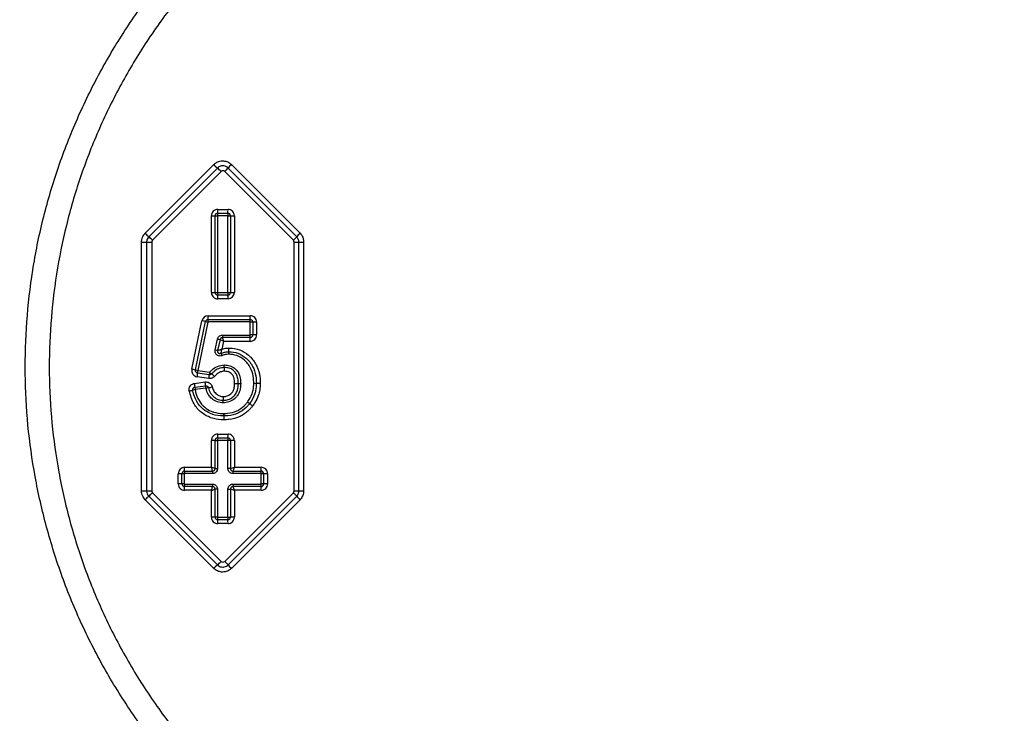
# Model space of a CAD drawing. Extents: x 0 to 4205, y 0 to 2970.
# Tile 30 of 68: x 3186 to 3378, y 707 to 843. Entities that reach past the tile are written whole.
import ezdxf

# ---------------------------------------------------------------- set-up
doc = ezdxf.new("R2010")
doc.units = 0
doc.header["$LTSCALE"] = 5
doc.layers.get('0').update_dxf_attribs({"linetype": 'CONTINUOUS'})

msp = doc.modelspace()

# ---------------------------------------------------------------- linework, layer by layer
at = {"color": 8, "linetype": 'CONTINUOUS'}
for p, q in [((3210.27, 801.3), (3223.71, 814.75)), ((3224.42, 814.07), (3210.98, 800.61)), ((3239.94, 800.61), (3226.5, 814.07)), ((3227.15, 814.75), (3240.59, 801.3)), ((3225.14, 813.38), (3211.7, 799.93)), ((3239.29, 799.93), (3225.85, 813.38)), ((3224.5, 805.97), (3226.49, 805.97)), ((3223.25, 789.72), (3223.25, 804.72)), ((3223.25, 804.72), (3223.95, 804.72)), ((3223.95, 804.72), (3224.43, 804.72)), ((3223.95, 789.72), (3223.95, 804.72)), ((3224.43, 804.72), (3224.43, 789.72)), ((3226.45, 804.74), (3224.45, 804.74)), ((3224.47, 805.23), (3226.47, 805.23)), ((3226.47, 789.72), (3226.47, 804.72)), ((3226.47, 804.72), (3226.98, 804.72)), ((3226.98, 804.72), (3226.98, 789.72)), ((3226.98, 804.72), (3227.74, 804.72)), ((3227.74, 804.72), (3227.74, 789.72)), ((3209.55, 750.86), (3209.55, 799.58)), ((3209.55, 799.58), (3210.56, 799.58)), ((3210.56, 799.58), (3210.56, 750.86)), ((3210.56, 799.58), (3211.56, 799.58)), ((3211.56, 799.58), (3211.56, 750.86)), ((3239.43, 799.58), (3240.37, 799.58)), ((3239.43, 750.86), (3239.43, 799.58)), ((3240.37, 799.58), (3241.3, 799.58)), ((3240.37, 750.86), (3240.37, 799.58)), ((3241.3, 799.58), (3241.3, 750.86)), ((3223.25, 789.72), (3223.95, 789.72)), ((3223.95, 789.72), (3224.43, 789.72)), ((3224.45, 789.69), (3226.45, 789.69)), ((3226.47, 789.2), (3224.47, 789.2)), ((3226.47, 789.72), (3226.98, 789.72)), ((3226.98, 789.72), (3227.74, 789.72)), ((3226.49, 788.47), (3224.5, 788.47)), ((3222.61, 785.16), (3230.84, 785.16)), ((3219.41, 774.68), (3221.39, 784.17)), ((3220.1, 774.53), (3222.08, 784.02)), ((3222.54, 783.92), (3220.56, 774.43)), ((3230.8, 783.93), (3222.56, 783.93)), ((3222.58, 784.42), (3230.81, 784.42)), ((3230.82, 781.38), (3230.82, 783.91)), ((3231.32, 783.91), (3230.82, 783.91)), ((3231.32, 783.91), (3231.32, 781.38)), ((3232.09, 783.91), (3231.32, 783.91)), ((3232.09, 783.91), (3232.09, 781.38)), ((3225.39, 781.36), (3230.8, 781.36)), ((3230.81, 780.87), (3225.41, 780.87)), ((3231.32, 781.38), (3230.82, 781.38)), ((3232.09, 781.38), (3231.32, 781.38)), ((3223.97, 778.45), (3224.43, 780.59)), ((3224.93, 780.48), (3224.46, 778.35)), ((3225.63, 780.13), (3225.3, 778.62)), ((3230.84, 780.13), (3225.63, 780.13)), ((3226.64, 777.6), (3226.53, 777.6)), ((3222.75, 772.87), (3220.46, 773.2)), ((3222.83, 773.6), (3220.53, 773.92)), ((3220.58, 774.41), (3222.88, 774.09)), ((3219.95, 771.91), (3222.03, 772.18)), ((3220.02, 771.18), (3222.09, 771.45)), ((3231.55, 771.98), (3231.54, 772.13)), ((3222.14, 770.96), (3220.06, 770.69)), ((3230.31, 768.24), (3230.39, 768.35)), ((3225.64, 766.01), (3225.82, 766.01)), ((3224.5, 761.97), (3226.49, 761.97)), ((3223.25, 755.47), (3223.25, 760.72)), ((3223.95, 760.72), (3223.25, 760.72)), ((3223.95, 760.72), (3224.43, 760.72)), ((3223.95, 755.22), (3223.95, 760.72)), ((3224.43, 760.72), (3224.43, 755.22)), ((3226.45, 760.74), (3224.45, 760.74)), ((3224.47, 761.23), (3226.47, 761.23)), ((3226.47, 755.22), (3226.47, 760.72)), ((3226.98, 760.72), (3226.47, 760.72)), ((3226.98, 760.72), (3226.98, 755.22)), ((3227.74, 760.72), (3226.98, 760.72)), ((3227.74, 760.72), (3227.74, 755.47)), ((3216.75, 752.22), (3216.75, 754.22)), ((3217.46, 754.22), (3216.75, 754.22)), ((3217.93, 754.22), (3217.46, 754.22)), ((3217.46, 752.22), (3217.46, 754.22)), ((3217.93, 754.22), (3217.93, 752.22)), ((3223.45, 754.24), (3217.96, 754.24)), ((3217.98, 754.73), (3223.46, 754.73)), ((3218, 755.47), (3223.25, 755.47)), ((3223.95, 755.22), (3224.43, 755.22)), ((3226.98, 755.22), (3226.47, 755.22)), ((3232.94, 754.24), (3227.45, 754.24)), ((3227.47, 754.73), (3232.96, 754.73)), ((3227.74, 755.47), (3232.99, 755.47)), ((3233.47, 754.22), (3232.97, 754.22)), ((3232.97, 752.22), (3232.97, 754.22)), ((3233.47, 754.22), (3233.47, 752.22)), ((3234.24, 754.22), (3233.47, 754.22)), ((3234.24, 754.22), (3234.24, 752.22)), ((3217.46, 752.22), (3216.75, 752.22)), ((3217.93, 752.22), (3217.46, 752.22)), ((3217.96, 752.19), (3223.45, 752.19)), ((3227.45, 752.19), (3232.94, 752.19)), ((3233.47, 752.22), (3232.97, 752.22)), ((3234.24, 752.22), (3233.47, 752.22)), ((3209.55, 750.86), (3210.56, 750.86)), ((3210.56, 750.86), (3211.56, 750.86)), ((3211.7, 750.5), (3225.14, 737.05)), ((3223.46, 751.7), (3217.98, 751.7)), ((3223.25, 750.97), (3218, 750.97)), ((3223.25, 745.72), (3223.25, 750.97)), ((3224.43, 751.21), (3223.95, 751.21)), ((3223.95, 745.72), (3223.95, 751.21)), ((3224.43, 751.21), (3224.43, 745.72)), ((3225.85, 737.05), (3239.29, 750.5)), ((3226.47, 745.72), (3226.47, 751.21)), ((3226.47, 751.21), (3226.98, 751.21)), ((3226.98, 751.21), (3226.98, 745.72)), ((3232.96, 751.7), (3227.47, 751.7)), ((3232.99, 750.97), (3227.74, 750.97)), ((3227.74, 750.97), (3227.74, 745.72)), ((3239.43, 750.86), (3240.37, 750.86)), ((3240.37, 750.86), (3241.3, 750.86)), ((3223.71, 735.68), (3210.27, 749.13)), ((3210.98, 749.82), (3224.42, 736.36)), ((3226.5, 736.36), (3239.94, 749.82)), ((3240.59, 749.13), (3227.15, 735.68)), ((3223.95, 745.72), (3223.25, 745.72)), ((3224.43, 745.72), (3223.95, 745.72)), ((3224.45, 745.69), (3226.45, 745.69)), ((3226.47, 745.2), (3224.47, 745.2)), ((3226.49, 744.47), (3224.5, 744.47)), ((3226.47, 745.72), (3226.98, 745.72)), ((3227.74, 745.72), (3226.98, 745.72))]:
    msp.add_line(p, q, dxfattribs=at)
at = {"color": 7, "linetype": 'CONTINUOUS'}
for radius in [170.17, 168]:
    msp.add_arc((3323.07, 775.22), radius, 90, 270, dxfattribs=at)
at = {"color": 8, "linetype": 'CONTINUOUS'}
for centre, radius, start, end in [((3233.64, 824.45), 13.89, 224.3113, 228.4052), ((3215.26, 803.74), 13.81, 44.3093, 48.4272), ((3217.73, 821.74), 11.66, 314.1636, 318.8044), ((3235.26, 806.4), 11.65, 134.171, 138.8169), ((3225.49, 813.03), 0.497, 44.8839, 135.1161), ((3224.5, 804.72), 1.25, 90.0193, 180.0299), ((3218.28, 805.83), 6.22, 354.4845, 1.2602), ((3220.27, 805.83), 6.22, 354.4845, 1.2602), ((3226.49, 804.72), 1.25, 359.9701, 89.9753), ((3224.47, 804.72), 0.515, 90.0304, 180.0094), ((3224.45, 804.72), 0.0253, 90.0884, 179.3685), ((3228.61, 804.83), 4.16, 174.5015, 181.2625), ((3230.6, 804.83), 4.16, 174.5015, 181.2625), ((3226.45, 804.72), 0.0252, 0.3569, 90.1862), ((3226.47, 804.72), 0.515, 359.9697, 89.9905), ((3220.11, 810.91), 13.76, 224.307, 228.439), ((3201.76, 790.23), 13.89, 44.3067, 48.4003), ((3231.17, 808.28), 11.65, 314.171, 318.8169), ((3248.71, 792.93), 11.66, 134.1636, 138.8044), ((3212.06, 799.58), 0.498, 135.0491, 180.0035), ((3238.93, 799.57), 0.499, 0.0596, 44.9209), ((3224.5, 789.71), 1.25, 179.9699, 269.97), ((3224.47, 789.72), 0.515, 179.9907, 269.943), ((3224.45, 789.72), 0.0253, 180.0835, 269.9165), ((3228.61, 789.6), 4.16, 178.7398, 185.4962), ((3218.28, 788.6), 6.22, 358.7383, 5.517), ((3226.45, 789.72), 0.0252, 269.8141, 0.1859), ((3230.61, 789.6), 4.16, 178.7398, 185.4962), ((3226.47, 789.72), 0.515, 270.0362, 0.0302), ((3220.28, 788.6), 6.22, 358.7383, 5.517), ((3226.49, 789.71), 1.25, 270.0355, 0.0301), ((3222.6, 783.92), 1.24, 89.9814, 168.2894), ((3216.43, 785.02), 6.18, 354.4713, 1.292), ((3224.66, 785.02), 6.18, 354.4713, 1.292), ((3230.84, 783.92), 1.24, 359.8866, 90.053), ((3216.01, 757.74), 26.97, 76.9919, 78.495), ((3226.38, 802.74), 19.21, 257.0694, 258.4761), ((3226.72, 784.03), 4.16, 174.5015, 181.2625), ((3234.95, 784.03), 4.16, 174.5015, 181.2625), ((3229.55, 781.26), 4.16, 178.7375, 185.4985), ((3218.11, 778.24), 7.76, 14.1147, 19.7914), ((3234.95, 781.26), 4.16, 178.7375, 185.4985), ((3224.66, 780.27), 6.18, 358.708, 5.5287), ((3230.84, 781.37), 1.24, 269.947, 0.1134), ((3229.17, 801.7), 21.64, 257.3637, 258.7064), ((3217.33, 764.37), 17.81, 62.2201, 64.7432), ((3229.01, 800.98), 23.08, 257.3791, 258.6383), ((3229.23, 779), 4.28, 196.4358, 202.9098), ((3220.63, 774.43), 1.24, 168.1203, 262.0287), ((3213.81, 747.17), 28.08, 77.0405, 78.4841), ((3223.98, 791.28), 17.19, 256.9581, 258.5308), ((3214.38, 774.19), 6.16, 350.6916, 357.5044), ((3224.62, 773.75), 4.1, 170.6938, 177.517), ((3216.66, 773.87), 6.17, 350.7096, 357.505), ((3226.94, 773.42), 4.12, 170.7144, 177.4964), ((3227.48, 779.12), 6.81, 227.666, 231.9027), ((3216.98, 765.73), 10.21, 47.6644, 51.9022), ((3213.88, 770.98), 6.15, 1.8562, 8.6847), ((3224.14, 771.31), 4.12, 181.8969, 188.6771), ((3215.92, 771.24), 6.17, 1.8839, 8.6791), ((3226.19, 771.58), 4.1, 181.8552, 188.6858), ((3216.4, 801.8), 31.38, 281.5012, 282.8903), ((3213.69, 799.33), 29.35, 280.2085, 281.5896), ((3223.8, 749.89), 21.11, 100.2297, 101.5096), ((3227.05, 749.55), 21.94, 101.5512, 102.8754), ((3224.5, 760.72), 1.25, 90.0255, 180.0346), ((3218.28, 761.83), 6.22, 354.483, 1.2617), ((3220.28, 761.83), 6.22, 354.483, 1.2617), ((3226.49, 760.72), 1.25, 359.9654, 89.969), ((3224.47, 760.72), 0.515, 90.057, 180.0093), ((3224.45, 760.72), 0.0253, 90.0835, 179.9165), ((3228.61, 760.83), 4.16, 174.5038, 181.2602), ((3230.61, 760.83), 4.16, 174.5038, 181.2602), ((3226.45, 760.72), 0.0252, 359.8141, 90.1859), ((3226.47, 760.72), 0.515, 359.9698, 89.9638), ((3218, 754.22), 1.25, 90.0365, 180.0291), ((3217.98, 754.22), 0.515, 90.0439, 180.0357), ((3217.96, 754.22), 0.0252, 89.9276, 180.0724), ((3222.19, 754.33), 4.23, 174.5611, 181.2029), ((3211.8, 755.33), 6.2, 354.4834, 1.2799), ((3216.33, 734.37), 22.2, 69.9269, 71.8575), ((3215.97, 752.91), 7.71, 13.6355, 19.3327), ((3227.61, 754.33), 4.16, 174.5038, 181.2602), ((3220.76, 775.87), 21.56, 286.7675, 288.8923), ((3231.61, 754.33), 4.16, 174.5038, 181.2602), ((3221.26, 757.45), 6.78, 336.3814, 343.0045), ((3237.1, 754.33), 4.16, 174.5038, 181.2602), ((3232.94, 754.22), 0.0251, 359.7014, 90.0277), ((3226.81, 755.33), 6.18, 354.4713, 1.292), ((3232.96, 754.22), 0.515, 359.9832, 89.9505), ((3232.99, 754.22), 1.25, 359.9654, 89.9745), ((3218, 752.21), 1.25, 179.9646, 269.9698), ((3217.98, 752.22), 0.515, 179.9377, 269.9827), ((3217.96, 752.22), 0.0252, 179.9276, 270.0724), ((3222.19, 752.1), 4.23, 178.7949, 185.4411), ((3227.6, 752.1), 4.16, 178.7375, 185.4985), ((3231.61, 752.1), 4.16, 178.7375, 185.4985), ((3232.94, 752.22), 0.0251, 269.9723, 0.2986), ((3237.1, 752.1), 4.16, 178.7375, 185.4985), ((3232.96, 752.22), 0.515, 270.0228, 0.0435), ((3232.99, 752.21), 1.25, 270.0193, 0.0409), ((3201.76, 760.2), 13.89, 311.5997, 315.6933), ((3212.06, 750.86), 0.498, 179.9965, 224.9509), ((3211.8, 751.1), 6.2, 358.7201, 5.5166), ((3215.97, 753.52), 7.71, 340.6673, 346.3645), ((3216.63, 771.22), 21.31, 288.1022, 290.1133), ((3220.76, 730.56), 21.56, 71.1077, 73.2325), ((3221.22, 748.97), 6.82, 17.0121, 23.6021), ((3226.81, 751.11), 6.18, 358.708, 5.5287), ((3238.93, 750.86), 0.499, 315.0791, 359.9404), ((3231.17, 742.15), 11.65, 41.1831, 45.829), ((3220.11, 739.52), 13.76, 131.561, 135.693), ((3248.71, 757.5), 11.66, 221.1956, 225.8364), ((3224.5, 745.71), 1.25, 179.9591, 269.9807), ((3224.47, 745.72), 0.515, 179.9641, 269.9696), ((3224.45, 745.72), 0.0253, 180.0835, 269.9165), ((3228.61, 745.6), 4.16, 178.7375, 185.4985), ((3218.28, 744.6), 6.22, 358.7398, 5.5155), ((3226.45, 745.72), 0.0252, 269.8141, 0.1859), ((3230.6, 745.6), 4.16, 178.7375, 185.4985), ((3226.47, 745.72), 0.515, 270.0095, 0.0568), ((3220.27, 744.6), 6.22, 358.7398, 5.5155), ((3226.49, 745.71), 1.25, 270.0247, 0.0409), ((3215.26, 746.69), 13.81, 311.5728, 315.6907), ((3225.49, 737.4), 0.497, 224.939, 315.061), ((3217.73, 728.69), 11.66, 41.1956, 45.8364), ((3233.64, 725.98), 13.89, 131.5948, 135.6887), ((3235.26, 744.03), 11.65, 221.1831, 225.829)]:
    msp.add_arc(centre, radius, start, end, dxfattribs=at)
for points, knots in [([(3323.07, 608), (3319.07, 608.08), (3311.03, 608.25), (3299.04, 609.62), (3287.15, 611.77), (3275.46, 614.78), (3263.39, 618.82), (3251.06, 624.09), (3238.61, 630.69), (3226.74, 638.31), (3215.56, 646.88), (3205.15, 656.4), (3195.56, 666.76), (3186.86, 677.89), (3179.14, 689.7), (3172.47, 702.13), (3166.85, 715.09), (3162.33, 728.47), (3158.95, 742.16), (3156.76, 756.1), (3155.75, 770.19), (3155.92, 784.31), (3157.26, 798.35), (3159.81, 812.23), (3163.52, 825.85), (3168.35, 839.13), (3174.27, 851.93), (3181.27, 864.18), (3189.28, 875.81), (3198.23, 886.74), (3208.05, 896.86), (3218.71, 906.11), (3230.12, 914.43), (3242.18, 921.78), (3254.81, 928.08), (3267.92, 933.27), (3281.43, 937.36), (3295.24, 940.28), (3309.15, 942.11), (3318.46, 942.33), (3323.07, 942.43)], [0, 0, 0, 0, 0.022892, 0.045875, 0.068888, 0.091871, 0.114765, 0.141519, 0.168369, 0.195218, 0.221972, 0.248772, 0.275667, 0.302562, 0.329362, 0.35616, 0.383053, 0.409947, 0.436745, 0.463544, 0.490439, 0.517333, 0.544132, 0.570931, 0.597825, 0.624719, 0.651518, 0.678316, 0.705209, 0.732103, 0.758901, 0.785705, 0.812604, 0.839504, 0.866307, 0.893091, 0.919971, 0.946849, 0.973632, 1, 1, 1, 1]), ([(3215.65, 898.76), (3213.95, 897.24), (3208.83, 892.67), (3200.85, 884.39), (3192.08, 873.71), (3184.24, 862.32), (3177.38, 850.32), (3171.59, 837.79), (3166.87, 824.79), (3163.23, 811.45), (3161.07, 799.61), (3159.89, 789.43), (3159.6, 783.78), (3159.46, 780.96)], [0, 0, 0, 0, 0.050838, 0.153521, 0.256567, 0.359616, 0.462298, 0.564968, 0.668005, 0.771044, 0.873717, 0.936858, 1, 1, 1, 1]), ([(3436.99, 673.13), (3423.41, 670.92), (3396.24, 666.52), (3365.53, 661.98), (3344.96, 658.78), (3334.5, 657.15), (3324, 655.79), (3313.48, 654.9), (3302.95, 654.7), (3292.57, 655.45), (3282.42, 657.18), (3272.53, 659.72), (3262.88, 663.07), (3253.56, 667.22), (3244.64, 672.15), (3236.15, 677.82), (3228.16, 684.18), (3220.75, 691.18), (3213.97, 698.79), (3207.85, 706.94), (3202.43, 715.58), (3197.77, 724.62), (3193.9, 734.02), (3190.84, 743.72), (3188.59, 753.64), (3187.18, 763.7), (3186.65, 773.83), (3186.97, 783.97), (3188.12, 794.05), (3190.12, 803.99), (3192.96, 813.72), (3196.61, 823.19), (3201.03, 832.32), (3206.19, 841.04), (3212.09, 849.29), (3218.66, 857.02), (3225.85, 864.18), (3233.61, 870.72), (3241.91, 876.58), (3250.69, 881.72), (3259.88, 886.12), (3269.39, 889.72), (3279.18, 892.5), (3289.19, 894.46), (3299.32, 895.58), (3310.4, 895.78), (3322.33, 894.99), (3335.11, 893.48), (3347.84, 891.52), (3360.54, 889.36), (3390.27, 884.7), (3415.75, 880.66), (3436.99, 877.3)], [0, 0, 0, 0, 0.064452, 0.128905, 0.145389, 0.161946, 0.178492, 0.194971, 0.211372, 0.227753, 0.243636, 0.259576, 0.275517, 0.291402, 0.307285, 0.323225, 0.339166, 0.355051, 0.370911, 0.386828, 0.402748, 0.418611, 0.434431, 0.45031, 0.466188, 0.482011, 0.4978, 0.513646, 0.529492, 0.545281, 0.561067, 0.576908, 0.592749, 0.608533, 0.624322, 0.640166, 0.65601, 0.671796, 0.687636, 0.703532, 0.719427, 0.735265, 0.751124, 0.767042, 0.782954, 0.798807, 0.818865, 0.838939, 0.859049, 0.879175, 0.899277, 1, 1, 1, 1]), ([(3436.27, 872.99), (3415.16, 876.22), (3389.82, 880.1), (3360.24, 884.59), (3347.57, 886.69), (3334.88, 888.59), (3322.14, 890.06), (3310.36, 890.83), (3299.58, 890.65), (3289.86, 889.61), (3280.26, 887.77), (3270.87, 885.11), (3261.74, 881.66), (3252.92, 877.45), (3244.48, 872.52), (3236.5, 866.91), (3229.05, 860.63), (3222.14, 853.76), (3215.82, 846.34), (3210.16, 838.43), (3205.19, 830.05), (3200.94, 821.29), (3197.43, 812.2), (3194.7, 802.85), (3192.79, 793.31), (3191.67, 783.62), (3191.37, 773.88), (3191.88, 764.15), (3193.23, 754.5), (3195.39, 744.97), (3198.34, 735.66), (3202.06, 726.63), (3206.54, 717.95), (3211.75, 709.66), (3217.63, 701.83), (3224.15, 694.53), (3231.27, 687.82), (3238.95, 681.72), (3247.1, 676.28), (3255.68, 671.55), (3264.63, 667.59), (3273.89, 664.38), (3283.38, 661.96), (3293.2, 660.29), (3303.3, 659.58), (3313.61, 659.79), (3323.92, 660.67), (3334.2, 662.01), (3344.45, 663.59), (3364.88, 666.68), (3395.52, 671.04), (3422.69, 675.31), (3436.27, 677.44)], [0, 0, 0, 0, 0.1026981, 0.1232706, 0.1438656, 0.1644458, 0.1849901, 0.2055199, 0.2211265, 0.2367911, 0.2524574, 0.2680668, 0.2836745, 0.2993387, 0.3150036, 0.3306139, 0.3461764, 0.3617953, 0.3774155, 0.3929813, 0.4085427, 0.4241608, 0.4397795, 0.4553436, 0.4709115, 0.4865357, 0.5021599, 0.5177282, 0.5333291, 0.5489852, 0.5646408, 0.5802398, 0.595879, 0.6115734, 0.6272666, 0.6429023, 0.6585603, 0.6742734, 0.6899858, 0.7056409, 0.7212928, 0.737, 0.7527073, 0.7683581, 0.7848301, 0.8013213, 0.8178917, 0.8345306, 0.8511798, 0.8677577, 0.9338791, 1, 1, 1, 1]), ([(3223.71, 814.75), (3223.85, 814.88), (3224.2, 815.18), (3224.81, 815.42), (3225.53, 815.49), (3226.25, 815.37), (3226.82, 815.06), (3227.08, 814.81), (3227.15, 814.75)], [0, 0, 0, 0, 0.1511892, 0.3660134, 0.5002357, 0.7146025, 0.9290432, 1, 1, 1, 1]), ([(3226.5, 814.07), (3226.46, 814.1), (3226.3, 814.25), (3225.95, 814.44), (3225.52, 814.51), (3225.09, 814.47), (3224.72, 814.33), (3224.51, 814.14), (3224.42, 814.07)], [0, 0, 0, 0, 0.071009, 0.285497, 0.499792, 0.633924, 0.848689, 1, 1, 1, 1]), ([(3209.55, 799.58), (3209.56, 799.72), (3209.58, 800.04), (3209.75, 800.61), (3210.01, 801.04), (3210.24, 801.26), (3210.27, 801.3)], [0, 0, 0, 0, 0.232229, 0.500752, 0.929397, 1, 1, 1, 1]), ([(3210.98, 800.61), (3210.97, 800.59), (3210.83, 800.46), (3210.68, 800.2), (3210.57, 799.86), (3210.56, 799.66), (3210.56, 799.58)], [0, 0, 0, 0, 0.07065, 0.499455, 0.767716, 1, 1, 1, 1]), ([(3240.37, 799.58), (3240.37, 799.6), (3240.36, 799.79), (3240.29, 800.09), (3240.12, 800.4), (3240, 800.55), (3239.94, 800.61)], [0, 0, 0, 0, 0.07063, 0.499318, 0.76776, 1, 1, 1, 1]), ([(3240.59, 801.3), (3240.69, 801.19), (3240.9, 800.95), (3241.18, 800.42), (3241.29, 799.94), (3241.3, 799.62), (3241.3, 799.58)], [0, 0, 0, 0, 0.2321587, 0.5004976, 0.9294292, 1, 1, 1, 1]), ([(3222.08, 784.02), (3222.1, 784.07), (3222.13, 784.18), (3222.25, 784.31), (3222.4, 784.41), (3222.52, 784.42), (3222.58, 784.42)], [0, 0, 0, 0, 0.247758, 0.495598, 0.741586, 1, 1, 1, 1]), ([(3222.56, 783.93), (3222.56, 783.93), (3222.56, 783.93), (3222.55, 783.93), (3222.55, 783.93), (3222.54, 783.93), (3222.54, 783.92), (3222.54, 783.92)], [0, 0, 0, 0, 0.0551328, 0.279705, 0.5037962, 0.738396, 1, 1, 1, 1]), ([(3230.82, 783.91), (3230.82, 783.91), (3230.82, 783.92), (3230.81, 783.92), (3230.81, 783.93), (3230.81, 783.93), (3230.8, 783.93), (3230.8, 783.93), (3230.8, 783.93), (3230.8, 783.93)], [0, 0, 0, 0, 0.094801, 0.32055, 0.504058, 0.540413, 0.723092, 0.949104, 1, 1, 1, 1]), ([(3230.81, 784.42), (3230.87, 784.42), (3230.99, 784.41), (3231.14, 784.32), (3231.26, 784.19), (3231.32, 784.05), (3231.32, 783.95), (3231.32, 783.91)], [0, 0, 0, 0, 0.215553, 0.43137, 0.644878, 0.857647, 1, 1, 1, 1]), ([(3224.43, 780.59), (3224.43, 780.59), (3224.46, 780.69), (3224.54, 780.9), (3224.73, 781.11), (3224.95, 781.26), (3225.16, 781.34), (3225.33, 781.35), (3225.39, 781.36)], [0, 0, 0, 0, 0.002232, 0.251077, 0.499721, 0.617791, 0.868018, 1, 1, 1, 1]), ([(3225.41, 780.87), (3225.38, 780.86), (3225.29, 780.86), (3225.19, 780.82), (3225.08, 780.74), (3224.98, 780.64), (3224.95, 780.53), (3224.93, 780.48)], [0, 0, 0, 0, 0.132379, 0.382545, 0.50045, 0.748898, 1, 1, 1, 1]), ([(3230.8, 781.36), (3230.8, 781.36), (3230.8, 781.36), (3230.81, 781.36), (3230.81, 781.36), (3230.81, 781.36), (3230.82, 781.37), (3230.82, 781.37), (3230.82, 781.38), (3230.82, 781.38)], [0, 0, 0, 0, 0.095196, 0.318361, 0.499608, 0.54091, 0.717502, 0.948761, 1, 1, 1, 1]), ([(3231.32, 781.38), (3231.32, 781.32), (3231.31, 781.2), (3231.22, 781.05), (3231.09, 780.93), (3230.95, 780.87), (3230.85, 780.87), (3230.81, 780.87)], [0, 0, 0, 0, 0.215886, 0.431573, 0.64528, 0.857786, 1, 1, 1, 1]), ([(3225.28, 777.33), (3225.17, 777.3), (3224.95, 777.24), (3224.62, 777.29), (3224.32, 777.44), (3224.1, 777.68), (3223.96, 777.98), (3223.93, 778.25), (3223.96, 778.41), (3223.97, 778.45)], [0, 0, 0, 0, 0.16555, 0.322819, 0.464116, 0.624115, 0.778903, 0.934007, 1, 1, 1, 1]), ([(3224.46, 778.35), (3224.46, 778.33), (3224.44, 778.25), (3224.45, 778.11), (3224.52, 777.96), (3224.64, 777.84), (3224.78, 777.77), (3224.95, 777.74), (3225.06, 777.77), (3225.12, 777.79)], [0, 0, 0, 0, 0.066816, 0.222098, 0.376301, 0.535401, 0.676038, 0.833006, 1, 1, 1, 1]), ([(3224.46, 778.35), (3224.48, 778.35), (3224.54, 778.37), (3224.67, 778.42), (3224.84, 778.47), (3224.99, 778.52), (3225.15, 778.57), (3225.24, 778.6), (3225.3, 778.62), (3225.3, 778.62)], [0, 0, 0, 0, 0.0626468, 0.2216686, 0.4522795, 0.670695, 0.7893969, 0.9936191, 1, 1, 1, 1]), ([(3225.12, 777.79), (3225.12, 777.79), (3225.13, 777.8), (3225.14, 777.86), (3225.16, 777.97), (3225.19, 778.13), (3225.23, 778.28), (3225.25, 778.41), (3225.27, 778.49), (3225.28, 778.55), (3225.29, 778.59), (3225.3, 778.62), (3225.3, 778.62)], [0, 0, 0, 0, 0.000887, 0.056975, 0.205658, 0.378651, 0.6337, 0.767743, 0.849616, 0.901661, 0.993395, 1, 1, 1, 1]), ([(3225.12, 777.79), (3225.17, 777.81), (3225.45, 777.91), (3225.95, 778.05), (3226.42, 778.08), (3226.65, 778.09)], [0, 0, 0, 0, 0.110406, 0.556334, 1, 1, 1, 1]), ([(3226.53, 777.6), (3226.36, 777.58), (3225.98, 777.56), (3225.57, 777.44), (3225.33, 777.35), (3225.28, 777.33)], [0, 0, 0, 0, 0.396692, 0.880055, 1, 1, 1, 1]), ([(3225.3, 778.62), (3225.45, 778.66), (3225.9, 778.79), (3226.37, 778.81), (3226.67, 778.83)], [0, 0, 0, 0, 0.343805, 1, 1, 1, 1]), ([(3231.54, 772.13), (3231.5, 772.68), (3231.42, 773.82), (3230.82, 775.2), (3229.88, 776.37), (3228.7, 777.27), (3227.45, 777.58), (3226.77, 777.6), (3226.64, 777.6)], [0, 0, 0, 0, 0.200324, 0.417578, 0.540524, 0.748886, 0.951708, 1, 1, 1, 1]), ([(3226.65, 778.09), (3226.79, 778.09), (3227.55, 778.07), (3228.93, 777.72), (3230.24, 776.73), (3231.27, 775.45), (3231.94, 773.9), (3232.02, 772.62), (3232.05, 771.98)], [0, 0, 0, 0, 0.047354, 0.250114, 0.456027, 0.577143, 0.790034, 1, 1, 1, 1]), ([(3226.67, 778.83), (3226.7, 778.83), (3227.41, 778.81), (3228.82, 778.59), (3230.16, 777.75), (3231.32, 776.66), (3232.25, 775.31), (3232.76, 773.52), (3232.8, 772.39), (3232.82, 771.98)], [0, 0, 0, 0, 0.009884, 0.20768, 0.40662, 0.463642, 0.671365, 0.878833, 1, 1, 1, 1]), ([(3222.89, 774.09), (3223.05, 774.25), (3223.49, 774.71), (3224.42, 775.35), (3225.29, 775.45), (3225.76, 775.51)], [0, 0, 0, 0, 0.204742, 0.580906, 1, 1, 1, 1]), ([(3225.76, 775.51), (3225.77, 775.51), (3225.96, 775.51), (3226.49, 775.47), (3227.34, 775.21), (3228.16, 774.58), (3228.71, 773.7), (3228.94, 772.78), (3228.96, 772.15), (3228.97, 771.9)], [0, 0, 0, 0, 0.0078059, 0.102569, 0.2947608, 0.4893287, 0.6543963, 0.8602197, 1, 1, 1, 1]), ([(3220.53, 773.92), (3220.47, 773.94), (3220.36, 773.96), (3220.22, 774.07), (3220.13, 774.22), (3220.08, 774.38), (3220.1, 774.48), (3220.1, 774.53)], [0, 0, 0, 0, 0.207287, 0.41462, 0.619572, 0.823431, 1, 1, 1, 1]), ([(3220.56, 774.43), (3220.56, 774.43), (3220.56, 774.43), (3220.56, 774.42), (3220.57, 774.42), (3220.57, 774.41), (3220.57, 774.41), (3220.58, 774.41), (3220.58, 774.41), (3220.58, 774.41)], [0, 0, 0, 0, 0.119373, 0.328512, 0.496399, 0.548503, 0.713965, 0.93595, 1, 1, 1, 1]), ([(3223.86, 773.28), (3223.76, 773.19), (3223.56, 773.01), (3223.17, 772.86), (3222.89, 772.87), (3222.75, 772.87)], [0, 0, 0, 0, 0.3155113, 0.657822, 1, 1, 1, 1]), ([(3223.28, 773.77), (3223.24, 773.73), (3223.18, 773.67), (3223.05, 773.61), (3222.93, 773.59), (3222.85, 773.6), (3222.83, 773.6)], [0, 0, 0, 0, 0.324181, 0.501767, 0.85495, 1, 1, 1, 1]), ([(3222.88, 774.09), (3222.88, 774.09), (3222.88, 774.09), (3222.88, 774.09), (3222.89, 774.09), (3222.89, 774.09), (3222.89, 774.09)], [0, 0, 0, 0, 0.159337, 0.500853, 0.664503, 1, 1, 1, 1]), ([(3225.78, 775.02), (3225.38, 774.97), (3224.62, 774.88), (3223.81, 774.32), (3223.42, 773.91), (3223.28, 773.77)], [0, 0, 0, 0, 0.411537, 0.788197, 1, 1, 1, 1]), ([(3225.81, 774.28), (3225.73, 774.28), (3225.39, 774.27), (3224.65, 774.05), (3224.16, 773.58), (3223.86, 773.28)], [0, 0, 0, 0, 0.11237, 0.443473, 1, 1, 1, 1]), ([(3228.5, 771.9), (3228.49, 772.13), (3228.47, 772.69), (3228.28, 773.49), (3227.81, 774.24), (3227.13, 774.77), (3226.39, 774.99), (3225.94, 775.01), (3225.78, 775.02)], [0, 0, 0, 0, 0.148945, 0.35886, 0.517492, 0.708566, 0.897403, 1, 1, 1, 1]), ([(3227.79, 771.9), (3227.79, 772.02), (3227.78, 772.44), (3227.68, 773.07), (3227.34, 773.68), (3226.89, 774.04), (3226.38, 774.25), (3225.99, 774.27), (3225.81, 774.28)], [0, 0, 0, 0, 0.095793, 0.364164, 0.531889, 0.676621, 0.845197, 1, 1, 1, 1]), ([(3218.89, 770.44), (3218.88, 770.56), (3218.85, 770.81), (3218.96, 771.2), (3219.2, 771.55), (3219.54, 771.81), (3219.82, 771.87), (3219.95, 771.91)], [0, 0, 0, 0, 0.17006, 0.376798, 0.584023, 0.792034, 1, 1, 1, 1]), ([(3219.58, 770.58), (3219.58, 770.61), (3219.57, 770.7), (3219.6, 770.84), (3219.66, 770.96), (3219.75, 771.07), (3219.87, 771.14), (3219.97, 771.17), (3220.02, 771.18)], [0, 0, 0, 0, 0.124503, 0.312699, 0.516641, 0.608174, 0.824439, 1, 1, 1, 1]), ([(3222.03, 772.18), (3222.08, 772.18), (3222.27, 772.2), (3222.61, 772.14), (3222.98, 771.93), (3223.27, 771.61), (3223.36, 771.35), (3223.4, 771.21)], [0, 0, 0, 0, 0.088677, 0.315845, 0.543327, 0.771676, 1, 1, 1, 1]), ([(3222.09, 771.45), (3222.13, 771.45), (3222.21, 771.45), (3222.34, 771.43), (3222.45, 771.37), (3222.54, 771.28), (3222.61, 771.19), (3222.64, 771.09), (3222.66, 771.05)], [0, 0, 0, 0, 0.1285711, 0.3186737, 0.5499435, 0.6019033, 0.8239724, 1, 1, 1, 1]), ([(3223.4, 771.21), (3223.48, 770.96), (3223.65, 770.4), (3224.19, 769.79), (3224.86, 769.39), (3225.32, 769.35), (3225.55, 769.33)], [0, 0, 0, 0, 0.258354, 0.55775, 0.779086, 1, 1, 1, 1]), ([(3228.97, 771.9), (3228.94, 771.41), (3228.89, 770.57), (3228.45, 769.62), (3227.84, 768.9), (3227, 768.34), (3226.1, 768.11), (3225.6, 768.1), (3225.48, 768.1)], [0, 0, 0, 0, 0.249673, 0.430511, 0.530118, 0.739853, 0.940238, 1, 1, 1, 1]), ([(3225.51, 768.59), (3225.61, 768.59), (3226.04, 768.6), (3226.82, 768.79), (3227.53, 769.27), (3228.05, 769.89), (3228.43, 770.72), (3228.48, 771.46), (3228.5, 771.9)], [0, 0, 0, 0, 0.059973, 0.258342, 0.466061, 0.560671, 0.738755, 1, 1, 1, 1]), ([(3225.55, 769.33), (3225.62, 769.33), (3225.94, 769.33), (3226.54, 769.47), (3227.05, 769.82), (3227.42, 770.24), (3227.67, 770.74), (3227.78, 771.36), (3227.79, 771.76), (3227.79, 771.9)], [0, 0, 0, 0, 0.0574833, 0.250072, 0.4626555, 0.5243923, 0.685528, 0.8885097, 1, 1, 1, 1]), ([(3230.39, 768.35), (3230.7, 768.85), (3231.13, 769.55), (3231.48, 770.8), (3231.52, 771.51), (3231.55, 771.98)], [0, 0, 0, 0, 0.453564, 0.634253, 1, 1, 1, 1]), ([(3232.05, 771.98), (3232.02, 771.47), (3231.98, 770.71), (3231.59, 769.32), (3231.09, 768.52), (3230.72, 767.94)], [0, 0, 0, 0, 0.3525938, 0.5277925, 1, 1, 1, 1]), ([(3232.82, 771.98), (3232.81, 771.94), (3232.8, 771.5), (3232.74, 770.66), (3232.41, 769.39), (3231.92, 768.33), (3231.48, 767.71), (3231.33, 767.5)], [0, 0, 0, 0, 0.0270743, 0.2752546, 0.5234124, 0.8415655, 1, 1, 1, 1]), ([(3159.46, 769.47), (3159.72, 765.03), (3160.25, 756.11), (3162.43, 742.8), (3165.64, 729.63), (3170.01, 716.59), (3175.52, 703.84), (3181.98, 691.82), (3189.2, 680.69), (3197.12, 670.38), (3205.87, 660.59), (3212.39, 654.65), (3215.64, 651.68)], [0, 0, 0, 0, 0.099447, 0.199564, 0.300957, 0.402352, 0.506692, 0.611032, 0.70703, 0.803029, 0.901514, 1, 1, 1, 1]), ([(3225.69, 764.78), (3225.52, 764.79), (3224.66, 764.8), (3223.07, 765.09), (3221.18, 766.15), (3219.59, 767.98), (3219.14, 769.56), (3218.89, 770.44)], [0, 0, 0, 0, 0.054067, 0.267612, 0.493169, 0.718187, 1, 1, 1, 1]), ([(3225.66, 765.52), (3225.44, 765.52), (3224.55, 765.54), (3223.12, 765.87), (3221.51, 766.85), (3220.32, 768.28), (3219.78, 769.64), (3219.62, 770.43), (3219.58, 770.58)], [0, 0, 0, 0, 0.076824, 0.311025, 0.497782, 0.722103, 0.945824, 1, 1, 1, 1]), ([(3220.06, 770.69), (3220.06, 770.69), (3220.06, 770.69), (3220.05, 770.69), (3220.05, 770.68), (3220.05, 770.68), (3220.05, 770.67), (3220.05, 770.67), (3220.05, 770.67)], [0, 0, 0, 0, 0.223936, 0.422789, 0.489605, 0.647603, 0.838518, 1, 1, 1, 1]), ([(3220.05, 770.67), (3220.08, 770.53), (3220.23, 769.8), (3220.73, 768.54), (3221.82, 767.22), (3223.29, 766.33), (3224.6, 766.03), (3225.43, 766.01), (3225.64, 766.01)], [0, 0, 0, 0, 0.054533, 0.279895, 0.502951, 0.687205, 0.921535, 1, 1, 1, 1]), ([(3222.16, 770.94), (3222.16, 770.95), (3222.16, 770.95), (3222.16, 770.95), (3222.15, 770.96), (3222.15, 770.96), (3222.14, 770.96), (3222.14, 770.96), (3222.14, 770.96)], [0, 0, 0, 0, 0.2144158, 0.4165896, 0.4604069, 0.6511275, 0.8410204, 1, 1, 1, 1]), ([(3225.48, 768.1), (3225.41, 768.1), (3224.95, 768.13), (3224.08, 768.33), (3223.21, 768.98), (3222.5, 769.86), (3222.29, 770.53), (3222.16, 770.94)], [0, 0, 0, 0, 0.047573, 0.294097, 0.551254, 0.728691, 1, 1, 1, 1]), ([(3222.66, 771.05), (3222.77, 770.69), (3222.95, 770.1), (3223.56, 769.35), (3224.31, 768.79), (3225.05, 768.61), (3225.44, 768.59), (3225.51, 768.59)], [0, 0, 0, 0, 0.275509, 0.453319, 0.709214, 0.951167, 1, 1, 1, 1]), ([(3230.72, 767.94), (3230.6, 767.8), (3230.09, 767.16), (3229.31, 766.51), (3227.99, 765.84), (3226.88, 765.55), (3225.93, 765.53), (3225.66, 765.52)], [0, 0, 0, 0, 0.097136, 0.422815, 0.509581, 0.858905, 1, 1, 1, 1]), ([(3231.33, 767.5), (3231.21, 767.35), (3230.64, 766.65), (3229.8, 765.94), (3228.34, 765.17), (3227.1, 764.83), (3226.02, 764.79), (3225.69, 764.78)], [0, 0, 0, 0, 0.087817, 0.418204, 0.498088, 0.849239, 1, 1, 1, 1]), ([(3225.82, 766.01), (3226.02, 766.02), (3226.84, 766.05), (3227.81, 766.31), (3229.01, 766.92), (3229.73, 767.52), (3230.2, 768.1), (3230.31, 768.24)], [0, 0, 0, 0, 0.11496, 0.475142, 0.564101, 0.897591, 1, 1, 1, 1]), ([(3224.43, 755.22), (3224.42, 755.14), (3224.4, 754.94), (3224.29, 754.71), (3224.11, 754.49), (3223.88, 754.32), (3223.63, 754.25), (3223.48, 754.24), (3223.45, 754.24)], [0, 0, 0, 0, 0.162262, 0.378161, 0.500419, 0.714499, 0.928577, 1, 1, 1, 1]), ([(3223.46, 754.73), (3223.48, 754.73), (3223.56, 754.73), (3223.68, 754.77), (3223.8, 754.85), (3223.89, 754.96), (3223.94, 755.08), (3223.95, 755.18), (3223.95, 755.22)], [0, 0, 0, 0, 0.0716447, 0.2856014, 0.499229, 0.6214278, 0.8370484, 1, 1, 1, 1]), ([(3227.45, 754.24), (3227.37, 754.25), (3227.18, 754.26), (3226.94, 754.37), (3226.72, 754.55), (3226.55, 754.79), (3226.48, 755.04), (3226.47, 755.18), (3226.47, 755.22)], [0, 0, 0, 0, 0.162037, 0.377751, 0.499996, 0.714153, 0.928505, 1, 1, 1, 1]), ([(3226.98, 755.22), (3226.98, 755.2), (3226.98, 755.13), (3227.02, 755), (3227.1, 754.89), (3227.21, 754.8), (3227.33, 754.74), (3227.43, 754.73), (3227.47, 754.73)], [0, 0, 0, 0, 0.071767, 0.286096, 0.499969, 0.621992, 0.83745, 1, 1, 1, 1]), ([(3223.45, 752.19), (3223.53, 752.18), (3223.72, 752.17), (3223.96, 752.06), (3224.18, 751.88), (3224.34, 751.64), (3224.42, 751.39), (3224.42, 751.25), (3224.43, 751.21)], [0, 0, 0, 0, 0.162046, 0.37777, 0.50012, 0.714288, 0.928502, 1, 1, 1, 1]), ([(3226.47, 751.21), (3226.48, 751.29), (3226.49, 751.49), (3226.61, 751.73), (3226.79, 751.94), (3227.02, 752.11), (3227.27, 752.18), (3227.42, 752.19), (3227.45, 752.19)], [0, 0, 0, 0, 0.162271, 0.378039, 0.500303, 0.714484, 0.928574, 1, 1, 1, 1]), ([(3210.27, 749.13), (3210.17, 749.24), (3209.95, 749.48), (3209.68, 750.01), (3209.56, 750.49), (3209.55, 750.81), (3209.55, 750.86)], [0, 0, 0, 0, 0.232165, 0.500592, 0.929427, 1, 1, 1, 1]), ([(3210.56, 750.86), (3210.56, 750.83), (3210.56, 750.64), (3210.63, 750.35), (3210.8, 750.03), (3210.92, 749.89), (3210.98, 749.82)], [0, 0, 0, 0, 0.0706324, 0.4993195, 0.7677609, 1, 1, 1, 1]), ([(3223.95, 751.21), (3223.95, 751.23), (3223.95, 751.3), (3223.91, 751.43), (3223.83, 751.55), (3223.72, 751.64), (3223.6, 751.69), (3223.51, 751.7), (3223.46, 751.7)], [0, 0, 0, 0, 0.071816, 0.286397, 0.500141, 0.622236, 0.837663, 1, 1, 1, 1]), ([(3227.47, 751.7), (3227.45, 751.7), (3227.38, 751.7), (3227.25, 751.66), (3227.14, 751.58), (3227.05, 751.47), (3226.99, 751.35), (3226.98, 751.25), (3226.98, 751.21)], [0, 0, 0, 0, 0.071774, 0.286103, 0.499834, 0.62175, 0.837452, 1, 1, 1, 1]), ([(3239.94, 749.82), (3239.96, 749.84), (3240.09, 749.98), (3240.25, 750.23), (3240.35, 750.57), (3240.36, 750.77), (3240.37, 750.86)], [0, 0, 0, 0, 0.070733, 0.499439, 0.767714, 1, 1, 1, 1]), ([(3241.3, 750.86), (3241.29, 750.71), (3241.27, 750.39), (3241.1, 749.82), (3240.84, 749.39), (3240.62, 749.17), (3240.59, 749.13)], [0, 0, 0, 0, 0.232228, 0.500614, 0.929397, 1, 1, 1, 1]), ([(3227.15, 735.68), (3227, 735.55), (3226.65, 735.25), (3226.04, 735.01), (3225.33, 734.94), (3224.61, 735.06), (3224.04, 735.37), (3223.77, 735.62), (3223.71, 735.68)], [0, 0, 0, 0, 0.151166, 0.365969, 0.5002, 0.7146, 0.929042, 1, 1, 1, 1]), ([(3224.42, 736.36), (3224.46, 736.33), (3224.62, 736.18), (3224.97, 735.99), (3225.4, 735.92), (3225.83, 735.96), (3226.2, 736.1), (3226.41, 736.29), (3226.5, 736.36)], [0, 0, 0, 0, 0.07105, 0.285451, 0.499772, 0.63391, 0.848683, 1, 1, 1, 1])]:
    msp.add_open_spline(points, degree=3, knots=knots, dxfattribs=at)
at = {"color": 7, "linetype": 'CONTINUOUS'}
for points, knots in [([(3226.64, 777.6), (3226.64, 777.61), (3226.64, 777.66), (3226.64, 777.77), (3226.64, 777.91), (3226.64, 778.01), (3226.65, 778.07), (3226.65, 778.09)], [0, 0, 0, 0, 0.033529, 0.357152, 0.65312, 0.875398, 1, 1, 1, 1]), ([(3226.65, 778.09), (3226.65, 778.11), (3226.66, 778.17), (3226.67, 778.3), (3226.67, 778.5), (3226.67, 778.67), (3226.67, 778.79), (3226.67, 778.82), (3226.67, 778.83)], [0, 0, 0, 0, 0.070574, 0.262008, 0.536454, 0.863299, 0.972464, 1, 1, 1, 1]), ([(3225.78, 775.02), (3225.78, 775.04), (3225.77, 775.1), (3225.76, 775.2), (3225.76, 775.34), (3225.76, 775.44), (3225.76, 775.5), (3225.76, 775.51)], [0, 0, 0, 0, 0.124372, 0.347305, 0.643359, 0.960648, 1, 1, 1, 1]), ([(3225.81, 774.28), (3225.81, 774.29), (3225.81, 774.33), (3225.81, 774.44), (3225.81, 774.61), (3225.8, 774.81), (3225.79, 774.94), (3225.78, 775), (3225.78, 775.02)], [0, 0, 0, 0, 0.032372, 0.136615, 0.463002, 0.737438, 0.929316, 1, 1, 1, 1]), ([(3227.79, 771.9), (3227.8, 771.9), (3227.83, 771.9), (3227.95, 771.9), (3228.11, 771.9), (3228.3, 771.9), (3228.43, 771.9), (3228.48, 771.9), (3228.5, 771.9)], [0, 0, 0, 0, 0.03743, 0.141292, 0.476141, 0.751981, 0.937447, 1, 1, 1, 1]), ([(3228.5, 771.9), (3228.52, 771.9), (3228.57, 771.9), (3228.67, 771.9), (3228.8, 771.9), (3228.91, 771.9), (3228.96, 771.9), (3228.97, 771.9)], [0, 0, 0, 0, 0.113555, 0.332575, 0.632018, 0.953969, 1, 1, 1, 1]), ([(3231.55, 771.98), (3231.55, 771.98), (3231.61, 771.98), (3231.72, 771.98), (3231.86, 771.98), (3231.97, 771.98), (3232.03, 771.98), (3232.05, 771.98)], [0, 0, 0, 0, 0.038272, 0.347264, 0.640526, 0.8664, 1, 1, 1, 1]), ([(3232.05, 771.98), (3232.07, 771.98), (3232.14, 771.98), (3232.28, 771.98), (3232.48, 771.98), (3232.66, 771.98), (3232.77, 771.98), (3232.81, 771.98), (3232.82, 771.98)], [0, 0, 0, 0, 0.076863, 0.274108, 0.547902, 0.867877, 0.968691, 1, 1, 1, 1]), ([(3225.55, 769.33), (3225.55, 769.32), (3225.55, 769.29), (3225.54, 769.17), (3225.54, 769), (3225.53, 768.8), (3225.52, 768.67), (3225.51, 768.61), (3225.51, 768.59)], [0, 0, 0, 0, 0.027831, 0.136579, 0.463228, 0.737655, 0.929248, 1, 1, 1, 1]), ([(3225.51, 768.59), (3225.5, 768.57), (3225.5, 768.51), (3225.49, 768.41), (3225.48, 768.27), (3225.48, 768.16), (3225.48, 768.11), (3225.48, 768.1)], [0, 0, 0, 0, 0.124415, 0.347256, 0.643135, 0.965531, 1, 1, 1, 1]), ([(3230.31, 768.24), (3230.31, 768.24), (3230.36, 768.2), (3230.45, 768.14), (3230.56, 768.05), (3230.65, 767.99), (3230.7, 767.96), (3230.72, 767.94)], [0, 0, 0, 0, 0.036399, 0.3491211, 0.6430401, 0.868379, 1, 1, 1, 1]), ([(3230.72, 767.94), (3230.73, 767.93), (3230.79, 767.9), (3230.9, 767.82), (3231.06, 767.7), (3231.21, 767.59), (3231.3, 767.52), (3231.32, 767.5), (3231.33, 767.5)], [0, 0, 0, 0, 0.075855, 0.271736, 0.545674, 0.866852, 0.97051, 1, 1, 1, 1]), ([(3225.64, 766.01), (3225.64, 766), (3225.64, 765.94), (3225.64, 765.84), (3225.65, 765.7), (3225.65, 765.6), (3225.66, 765.54), (3225.66, 765.52)], [0, 0, 0, 0, 0.043248, 0.356697, 0.652762, 0.875688, 1, 1, 1, 1]), ([(3225.66, 765.52), (3225.66, 765.5), (3225.67, 765.44), (3225.68, 765.31), (3225.69, 765.11), (3225.69, 764.94), (3225.69, 764.83), (3225.69, 764.79), (3225.69, 764.78)], [0, 0, 0, 0, 0.070676, 0.262586, 0.537111, 0.863641, 0.964696, 1, 1, 1, 1])]:
    msp.add_open_spline(points, degree=3, knots=knots, dxfattribs=at)

doc.saveas('drawing.dxf')
